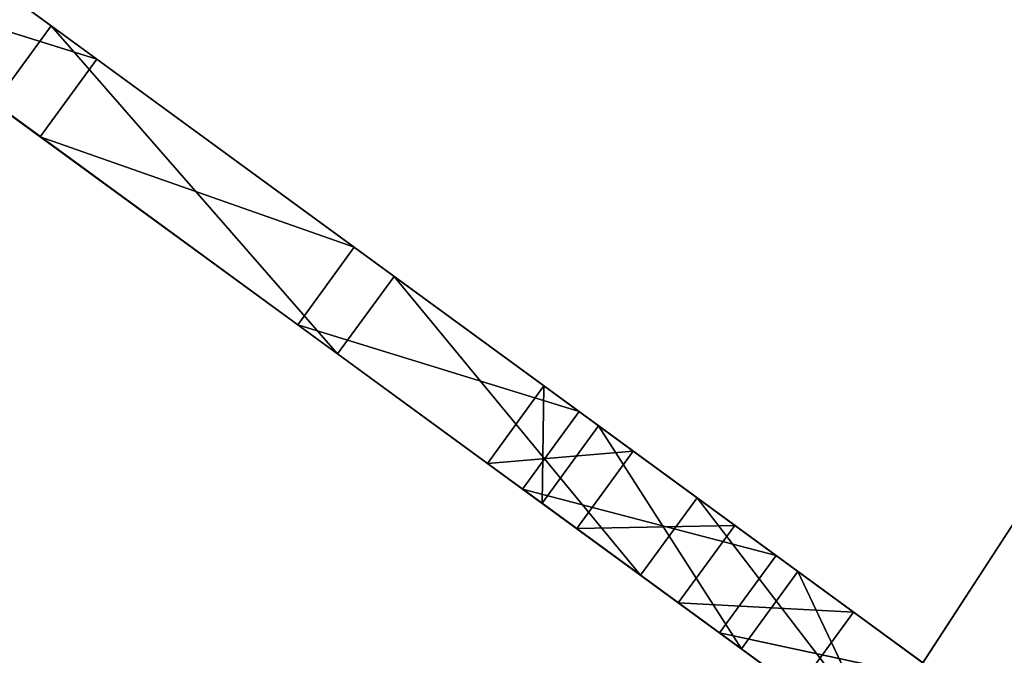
# Model space of a CAD drawing. Extents: x 856 to 1396, y -116 to 539.
# Tile 104 of 115: x 1194 to 1258, y 181 to 222. Entities that reach past the tile are written whole.
import ezdxf

# ---------------------------------------------------------------- set-up
doc = ezdxf.new("R2010")
doc.units = 0
doc.header["$LTSCALE"] = 25.4
doc.layers.get('0').update_dxf_attribs({"color": 13, "linetype": 'CONTINUOUS'})

# ---------------------------------------------------------------- blocks, each defined once
blk = doc.blocks.new('IKA-D-4174_STL')
at = {"color": 43}
for p, q in [((490.216, 1383.578, 304.796), (484.392, 1383.978, 309.05)), ((484.392, 1383.978, 309.05), (493.902, 1383.578, 309.843)), ((484.392, 1383.978, 309.05), (493.902, 1383.578, 309.843)), ((484.392, 1383.978, 309.05), (488.078, 1383.978, 314.097)), ((484.392, 1383.978, 309.05), (488.078, 1383.978, 314.097)), ((484.392, 1383.978, 309.05), (487.956, 1381.96, 306.447)), ((484.392, 1383.978, 309.05), (487.956, 1381.96, 306.447)), ((490.216, 1383.578, 304.796), (484.392, 1383.978, 309.05)), ((487.956, 1381.96, 306.447), (488.078, 1383.978, 314.097)), ((487.956, 1381.96, 306.447), (488.078, 1383.978, 314.097)), ((488.078, 1383.978, 314.097), (493.902, 1383.578, 309.843)), ((491.642, 1381.96, 311.494), (488.078, 1383.978, 314.097)), ((488.078, 1383.978, 314.097), (493.902, 1383.578, 309.843)), ((491.642, 1381.96, 311.494), (488.078, 1383.978, 314.097)), ((490.216, 1383.578, 304.796), (487.956, 1381.96, 306.447)), ((490.216, 1383.578, 304.796), (487.956, 1381.96, 306.447)), ((496.842, 1382.368, 299.957), (490.216, 1383.578, 304.796)), ((490.216, 1383.578, 304.796), (500.528, 1382.368, 305.004)), ((490.216, 1383.578, 304.796), (500.528, 1382.368, 305.004)), ((490.216, 1383.578, 304.796), (493.902, 1383.578, 309.843)), ((490.216, 1383.578, 304.796), (493.902, 1383.578, 309.843)), ((490.216, 1383.578, 304.796), (500.958, 1374.659, 296.951)), ((490.216, 1383.578, 304.796), (500.958, 1374.659, 296.951)), ((496.842, 1382.368, 299.957), (490.216, 1383.578, 304.796)), ((493.902, 1383.578, 309.843), (491.642, 1381.96, 311.494)), ((493.902, 1383.578, 309.843), (491.642, 1381.96, 311.494)), ((493.902, 1383.578, 309.843), (500.528, 1382.368, 305.004)), ((493.902, 1383.578, 309.843), (500.528, 1382.368, 305.004)), ((500.528, 1382.368, 305.004), (491.642, 1381.96, 311.494)), ((500.528, 1382.368, 305.004), (491.642, 1381.96, 311.494)), ((504.586, 1380.208, 294.302), (496.842, 1382.368, 299.957)), ((496.842, 1382.368, 299.957), (508.272, 1380.208, 299.349)), ((496.842, 1382.368, 299.957), (508.272, 1380.208, 299.349)), ((496.842, 1382.368, 299.957), (500.528, 1382.368, 305.004)), ((496.842, 1382.368, 299.957), (500.528, 1382.368, 305.004)), ((496.842, 1382.368, 299.957), (500.958, 1374.659, 296.951)), ((496.842, 1382.368, 299.957), (500.958, 1374.659, 296.951)), ((504.586, 1380.208, 294.302), (496.842, 1382.368, 299.957)), ((500.528, 1382.368, 305.004), (508.272, 1380.208, 299.349)), ((500.528, 1382.368, 305.004), (508.272, 1380.208, 299.349)), ((500.528, 1382.368, 305.004), (504.644, 1374.659, 301.998)), ((500.528, 1382.368, 305.004), (504.644, 1374.659, 301.998)), ((487.956, 1381.96, 306.447), (491.642, 1381.96, 311.494)), ((487.956, 1381.96, 306.447), (491.642, 1381.96, 311.494)), ((487.956, 1381.96, 306.447), (500.958, 1374.659, 296.951)), ((487.956, 1381.96, 306.447), (500.958, 1374.659, 296.951)), ((500.958, 1374.659, 296.951), (491.642, 1381.96, 311.494)), ((500.958, 1374.659, 296.951), (491.642, 1381.96, 311.494)), ((504.644, 1374.659, 301.998), (491.642, 1381.96, 311.494)), ((504.644, 1374.659, 301.998), (491.642, 1381.96, 311.494)), ((500.958, 1374.659, 296.951), (504.586, 1380.208, 294.302)), ((500.958, 1374.659, 296.951), (504.586, 1380.208, 294.302)), ((504.586, 1380.208, 294.302), (508.272, 1380.208, 299.349)), ((504.586, 1380.208, 294.302), (508.272, 1380.208, 299.349)), ((508.272, 1380.208, 299.349), (504.644, 1374.659, 301.998)), ((508.272, 1380.208, 299.349), (504.644, 1374.659, 301.998)), ((508.272, 1380.208, 299.349), (516.967, 1377.015, 292.999)), ((508.272, 1380.208, 299.349), (516.967, 1377.015, 292.999)), ((516.967, 1377.015, 292.999), (504.644, 1374.659, 301.998)), ((516.967, 1377.015, 292.999), (504.644, 1374.659, 301.998)), ((500.958, 1374.659, 296.951), (504.644, 1374.659, 301.998)), ((500.958, 1374.659, 296.951), (504.644, 1374.659, 301.998)), ((500.958, 1374.659, 296.951), (510.241, 1368.978, 290.172)), ((500.958, 1374.659, 296.951), (510.241, 1368.978, 290.172)), ((510.241, 1368.978, 290.172), (504.644, 1374.659, 301.998)), ((510.241, 1368.978, 290.172), (504.644, 1374.659, 301.998)), ((513.927, 1368.978, 295.219), (504.644, 1374.659, 301.998)), ((513.927, 1368.978, 295.219), (504.644, 1374.659, 301.998)), ((511.717, 1368.978, 294.42), (519.422, 1368.978, 306.24)), ((519.422, 1368.978, 306.24), (511.717, 1362.728, 294.42)), ((519.422, 1368.978, 306.24), (511.717, 1362.728, 294.42)), ((511.717, 1368.978, 294.42), (519.422, 1368.978, 306.24)), ((519.422, 1362.728, 306.24), (511.717, 1362.728, 294.42)), ((519.422, 1362.728, 306.24), (511.717, 1362.728, 294.42)), ((510.829, 1117.147, 289.742), (499.53, 1109.263, 297.994)), ((499.53, 1109.263, 297.994), (514.515, 1117.147, 294.789)), ((499.53, 1109.263, 297.994), (514.515, 1117.147, 294.789)), ((510.829, 1117.147, 289.742), (499.53, 1109.263, 297.994)), ((503.216, 1109.263, 303.041), (514.515, 1117.147, 294.789)), ((503.216, 1109.263, 303.041), (514.515, 1117.147, 294.789)), ((499.53, 1109.263, 297.994), (486.685, 1101.074, 307.375)), ((486.685, 1101.074, 307.375), (503.216, 1109.263, 303.041)), ((486.685, 1101.074, 307.375), (503.216, 1109.263, 303.041)), ((499.53, 1109.263, 297.994), (486.685, 1101.074, 307.375)), ((490.371, 1101.074, 312.422), (503.216, 1109.263, 303.041)), ((490.371, 1101.074, 312.422), (503.216, 1109.263, 303.041)), ((503.216, 1109.263, 303.041), (498.068, 1095.998, 306.801)), ((503.216, 1109.263, 303.041), (498.068, 1095.998, 306.801)), ((499.53, 1109.263, 297.994), (503.216, 1109.263, 303.041)), ((499.53, 1109.263, 297.994), (503.216, 1109.263, 303.041)), ((511.571, 1106.927, 289.2), (499.53, 1109.263, 297.994)), ((511.571, 1106.927, 289.2), (499.53, 1109.263, 297.994)), ((503.216, 1109.263, 303.041), (515.257, 1106.927, 294.248)), ((503.216, 1109.263, 303.041), (515.257, 1106.927, 294.248)), ((511.571, 1106.927, 289.2), (486.685, 1101.074, 307.375)), ((511.571, 1106.927, 289.2), (486.685, 1101.074, 307.375)), ((494.382, 1095.998, 301.753), (511.571, 1106.927, 289.2)), ((494.382, 1095.998, 301.753), (511.571, 1106.927, 289.2)), ((511.571, 1106.927, 289.2), (498.068, 1095.998, 306.801)), ((511.571, 1106.927, 289.2), (498.068, 1095.998, 306.801)), ((515.257, 1106.927, 294.248), (498.068, 1095.998, 306.801)), ((515.257, 1106.927, 294.248), (498.068, 1095.998, 306.801)), ((486.685, 1101.074, 307.375), (472.02, 1092.454, 318.084)), ((472.02, 1092.454, 318.084), (490.371, 1101.074, 312.422)), ((472.02, 1092.454, 318.084), (490.371, 1101.074, 312.422)), ((486.685, 1101.074, 307.375), (472.02, 1092.454, 318.084)), ((475.706, 1092.454, 323.132), (490.371, 1101.074, 312.422)), ((475.706, 1092.454, 323.132), (490.371, 1101.074, 312.422)), ((490.371, 1101.074, 312.422), (478.303, 1084.325, 321.236)), ((490.371, 1101.074, 312.422), (478.303, 1084.325, 321.236)), ((486.685, 1101.074, 307.375), (490.371, 1101.074, 312.422)), ((486.685, 1101.074, 307.375), (490.371, 1101.074, 312.422)), ((494.382, 1095.998, 301.753), (486.685, 1101.074, 307.375)), ((494.382, 1095.998, 301.753), (486.685, 1101.074, 307.375)), ((490.371, 1101.074, 312.422), (498.068, 1095.998, 306.801)), ((490.371, 1101.074, 312.422), (498.068, 1095.998, 306.801)), ((494.382, 1095.998, 301.753), (472.02, 1092.454, 318.084)), ((494.382, 1095.998, 301.753), (472.02, 1092.454, 318.084)), ((474.617, 1084.325, 316.188), (494.382, 1095.998, 301.753)), ((474.617, 1084.325, 316.188), (494.382, 1095.998, 301.753)), ((494.382, 1095.998, 301.753), (478.303, 1084.325, 321.236)), ((494.382, 1095.998, 301.753), (478.303, 1084.325, 321.236)), ((498.068, 1095.998, 306.801), (478.303, 1084.325, 321.236)), ((498.068, 1095.998, 306.801), (478.303, 1084.325, 321.236)), ((494.382, 1095.998, 301.753), (498.068, 1095.998, 306.801)), ((494.382, 1095.998, 301.753), (498.068, 1095.998, 306.801)), ((472.02, 1092.454, 318.084), (455.239, 1083.268, 330.34)), ((455.239, 1083.268, 330.34), (475.706, 1092.454, 323.132)), ((455.239, 1083.268, 330.34), (475.706, 1092.454, 323.132)), ((472.02, 1092.454, 318.084), (455.239, 1083.268, 330.34)), ((475.706, 1092.454, 323.132), (455.944, 1072.011, 337.565)), ((475.706, 1092.454, 323.132), (455.944, 1072.011, 337.565)), ((458.925, 1083.268, 335.387), (475.706, 1092.454, 323.132)), ((458.925, 1083.268, 335.387), (475.706, 1092.454, 323.132)), ((472.02, 1092.454, 318.084), (475.706, 1092.454, 323.132)), ((472.02, 1092.454, 318.084), (475.706, 1092.454, 323.132)), ((474.617, 1084.325, 316.188), (472.02, 1092.454, 318.084)), ((474.617, 1084.325, 316.188), (472.02, 1092.454, 318.084)), ((475.706, 1092.454, 323.132), (478.303, 1084.325, 321.236)), ((475.706, 1092.454, 323.132), (478.303, 1084.325, 321.236)), ((452.257, 1072.011, 332.517), (474.617, 1084.325, 316.188)), ((452.257, 1072.011, 332.517), (474.617, 1084.325, 316.188)), ((474.617, 1084.325, 316.188), (455.239, 1083.268, 330.34)), ((474.617, 1084.325, 316.188), (455.239, 1083.268, 330.34)), ((474.617, 1084.325, 316.188), (455.944, 1072.011, 337.565)), ((474.617, 1084.325, 316.188), (455.944, 1072.011, 337.565)), ((478.303, 1084.325, 321.236), (455.944, 1072.011, 337.565)), ((478.303, 1084.325, 321.236), (455.944, 1072.011, 337.565)), ((474.617, 1084.325, 316.188), (478.303, 1084.325, 321.236)), ((474.617, 1084.325, 316.188), (478.303, 1084.325, 321.236)), ((455.239, 1083.268, 330.34), (440.347, 1075.562, 341.216)), ((440.347, 1075.562, 341.216), (458.925, 1083.268, 335.387)), ((440.347, 1075.562, 341.216), (458.925, 1083.268, 335.387)), ((455.239, 1083.268, 330.34), (440.347, 1075.562, 341.216)), ((444.033, 1075.562, 346.263), (458.925, 1083.268, 335.387)), ((444.033, 1075.562, 346.263), (458.925, 1083.268, 335.387)), ((452.257, 1072.011, 332.517), (455.239, 1083.268, 330.34)), ((452.257, 1072.011, 332.517), (455.239, 1083.268, 330.34)), ((455.239, 1083.268, 330.34), (458.925, 1083.268, 335.387)), ((455.239, 1083.268, 330.34), (458.925, 1083.268, 335.387)), ((458.925, 1083.268, 335.387), (455.944, 1072.011, 337.565)), ((458.925, 1083.268, 335.387), (455.944, 1072.011, 337.565)), ((444.033, 1075.562, 346.263), (455.944, 1072.011, 337.565)), ((444.033, 1075.562, 346.263), (455.944, 1072.011, 337.565)), ((455.944, 1072.011, 337.565), (433.369, 1060.36, 354.051)), ((455.944, 1072.011, 337.565), (433.369, 1060.36, 354.051)), ((452.257, 1072.011, 332.517), (455.944, 1072.011, 337.565)), ((452.257, 1072.011, 332.517), (455.944, 1072.011, 337.565))]:
    blk.add_line(p, q, dxfattribs=at)
mesh = blk.add_polyface(dxfattribs=at)
corners = [(493.902, 1383.578, 309.843), (490.216, 1383.578, 304.796), (484.392, 1383.978, 309.05)]
mesh.append_faces([[corners[k] for k in face] for face in [(0, 1, 2)]], dxfattribs={"color": 43})
mesh = blk.add_polyface(dxfattribs=at)
corners = [(488.078, 1383.978, 314.097), (493.902, 1383.578, 309.843), (484.392, 1383.978, 309.05)]
mesh.append_faces([[corners[k] for k in face] for face in [(0, 1, 2)]], dxfattribs={"color": 43})
mesh = blk.add_polyface(dxfattribs=at)
corners = [(488.078, 1383.978, 314.097), (484.392, 1383.978, 309.05), (487.956, 1381.96, 306.447)]
mesh.append_faces([[corners[k] for k in face] for face in [(0, 1, 2)]], dxfattribs={"color": 43})
mesh = blk.add_polyface(dxfattribs=at)
corners = [(490.216, 1383.578, 304.796), (487.956, 1381.96, 306.447), (484.392, 1383.978, 309.05)]
mesh.append_faces([[corners[k] for k in face] for face in [(0, 1, 2)]], dxfattribs={"color": 43})
mesh = blk.add_polyface(dxfattribs=at)
corners = [(488.078, 1383.978, 314.097), (487.956, 1381.96, 306.447), (491.642, 1381.96, 311.494)]
mesh.append_faces([[corners[k] for k in face] for face in [(0, 1, 2)]], dxfattribs={"color": 43})
mesh = blk.add_polyface(dxfattribs=at)
corners = [(493.902, 1383.578, 309.843), (488.078, 1383.978, 314.097), (491.642, 1381.96, 311.494)]
mesh.append_faces([[corners[k] for k in face] for face in [(0, 1, 2)]], dxfattribs={"color": 43})
mesh = blk.add_polyface(dxfattribs=at)
corners = [(500.958, 1374.659, 296.951), (487.956, 1381.96, 306.447), (490.216, 1383.578, 304.796)]
mesh.append_faces([[corners[k] for k in face] for face in [(0, 1, 2)]], dxfattribs={"color": 43})
mesh = blk.add_polyface(dxfattribs=at)
corners = [(500.528, 1382.368, 305.004), (496.842, 1382.368, 299.957), (490.216, 1383.578, 304.796)]
mesh.append_faces([[corners[k] for k in face] for face in [(0, 1, 2)]], dxfattribs={"color": 43})
mesh = blk.add_polyface(dxfattribs=at)
corners = [(493.902, 1383.578, 309.843), (500.528, 1382.368, 305.004), (490.216, 1383.578, 304.796)]
mesh.append_faces([[corners[k] for k in face] for face in [(0, 1, 2)]], dxfattribs={"color": 43})
mesh = blk.add_polyface(dxfattribs=at)
corners = [(500.958, 1374.659, 296.951), (490.216, 1383.578, 304.796), (496.842, 1382.368, 299.957)]
mesh.append_faces([[corners[k] for k in face] for face in [(0, 1, 2)]], dxfattribs={"color": 43})
mesh = blk.add_polyface(dxfattribs=at)
corners = [(500.528, 1382.368, 305.004), (493.902, 1383.578, 309.843), (491.642, 1381.96, 311.494)]
mesh.append_faces([[corners[k] for k in face] for face in [(0, 1, 2)]], dxfattribs={"color": 43})
mesh = blk.add_polyface(dxfattribs=at)
corners = [(504.644, 1374.659, 301.998), (500.528, 1382.368, 305.004), (491.642, 1381.96, 311.494)]
mesh.append_faces([[corners[k] for k in face] for face in [(0, 1, 2)]], dxfattribs={"color": 43})
mesh = blk.add_polyface(dxfattribs=at)
corners = [(496.842, 1382.368, 299.957), (508.272, 1380.208, 299.349), (504.586, 1380.208, 294.302)]
mesh.append_faces([[corners[k] for k in face] for face in [(0, 1, 2)]], dxfattribs={"color": 43})
mesh = blk.add_polyface(dxfattribs=at)
corners = [(500.528, 1382.368, 305.004), (508.272, 1380.208, 299.349), (496.842, 1382.368, 299.957)]
mesh.append_faces([[corners[k] for k in face] for face in [(0, 1, 2)]], dxfattribs={"color": 43})
mesh = blk.add_polyface(dxfattribs=at)
corners = [(504.586, 1380.208, 294.302), (500.958, 1374.659, 296.951), (496.842, 1382.368, 299.957)]
mesh.append_faces([[corners[k] for k in face] for face in [(0, 1, 2)]], dxfattribs={"color": 43})
mesh = blk.add_polyface(dxfattribs=at)
corners = [(508.272, 1380.208, 299.349), (500.528, 1382.368, 305.004), (504.644, 1374.659, 301.998)]
mesh.append_faces([[corners[k] for k in face] for face in [(0, 1, 2)]], dxfattribs={"color": 43})
mesh = blk.add_polyface(dxfattribs=at)
corners = [(491.642, 1381.96, 311.494), (487.956, 1381.96, 306.447), (500.958, 1374.659, 296.951)]
mesh.append_faces([[corners[k] for k in face] for face in [(0, 1, 2)]], dxfattribs={"color": 43})
mesh = blk.add_polyface(dxfattribs=at)
corners = [(491.642, 1381.96, 311.494), (500.958, 1374.659, 296.951), (504.644, 1374.659, 301.998)]
mesh.append_faces([[corners[k] for k in face] for face in [(0, 1, 2)]], dxfattribs={"color": 43})
mesh = blk.add_polyface(dxfattribs=at)
corners = [(510.241, 1368.978, 290.172), (500.958, 1374.659, 296.951), (504.586, 1380.208, 294.302)]
mesh.append_faces([[corners[k] for k in face] for face in [(0, 1, 2)]], dxfattribs={"color": 43})
mesh = blk.add_polyface(dxfattribs=at)
corners = [(508.272, 1380.208, 299.349), (516.967, 1377.015, 292.999), (504.586, 1380.208, 294.302)]
mesh.append_faces([[corners[k] for k in face] for face in [(0, 1, 2)]], dxfattribs={"color": 43})
mesh = blk.add_polyface(dxfattribs=at)
corners = [(516.967, 1377.015, 292.999), (508.272, 1380.208, 299.349), (504.644, 1374.659, 301.998)]
mesh.append_faces([[corners[k] for k in face] for face in [(0, 1, 2)]], dxfattribs={"color": 43})
mesh = blk.add_polyface(dxfattribs=at)
corners = [(516.967, 1377.015, 292.999), (504.644, 1374.659, 301.998), (513.927, 1368.978, 295.219)]
mesh.append_faces([[corners[k] for k in face] for face in [(0, 1, 2)]], dxfattribs={"color": 43})
mesh = blk.add_polyface(dxfattribs=at)
corners = [(504.644, 1374.659, 301.998), (500.958, 1374.659, 296.951), (510.241, 1368.978, 290.172)]
mesh.append_faces([[corners[k] for k in face] for face in [(0, 1, 2)]], dxfattribs={"color": 43})
mesh = blk.add_polyface(dxfattribs=at)
corners = [(504.644, 1374.659, 301.998), (510.241, 1368.978, 290.172), (513.927, 1368.978, 295.219)]
mesh.append_faces([[corners[k] for k in face] for face in [(0, 1, 2)]], dxfattribs={"color": 43})
mesh = blk.add_polyface(dxfattribs=at)
corners = [(519.422, 1368.978, 306.24), (538.082, 1368.978, 290.714), (511.717, 1368.978, 294.42)]
mesh.append_faces([[corners[k] for k in face] for face in [(0, 1, 2)]], dxfattribs={"color": 43})
mesh = blk.add_polyface(dxfattribs=at)
corners = [(519.422, 1368.978, 306.24), (511.717, 1362.728, 294.42), (519.422, 1362.728, 306.24)]
mesh.append_faces([[corners[k] for k in face] for face in [(0, 1, 2)]], dxfattribs={"color": 43})
mesh = blk.add_polyface(dxfattribs=at)
corners = [(511.717, 1368.978, 294.42), (511.717, 1362.728, 294.42), (519.422, 1368.978, 306.24)]
mesh.append_faces([[corners[k] for k in face] for face in [(0, 1, 2)]], dxfattribs={"color": 43})
mesh = blk.add_polyface(dxfattribs=at)
corners = [(519.422, 1362.728, 306.24), (511.717, 1362.728, 294.42), (529.668, 1362.728, 278.306)]
mesh.append_faces([[corners[k] for k in face] for face in [(0, 1, 2)]], dxfattribs={"color": 43})
mesh = blk.add_polyface(dxfattribs=at)
corners = [(499.53, 1109.263, 297.994), (514.515, 1117.147, 294.789), (510.829, 1117.147, 289.742)]
mesh.append_faces([[corners[k] for k in face] for face in [(0, 1, 2)]], dxfattribs={"color": 43})
mesh = blk.add_polyface(dxfattribs=at)
corners = [(503.216, 1109.263, 303.041), (514.515, 1117.147, 294.789), (499.53, 1109.263, 297.994)]
mesh.append_faces([[corners[k] for k in face] for face in [(0, 1, 2)]], dxfattribs={"color": 43})
mesh = blk.add_polyface(dxfattribs=at)
corners = [(511.571, 1106.927, 289.2), (499.53, 1109.263, 297.994), (510.829, 1117.147, 289.742)]
mesh.append_faces([[corners[k] for k in face] for face in [(0, 1, 2)]], dxfattribs={"color": 43})
mesh = blk.add_polyface(dxfattribs=at)
corners = [(515.257, 1106.927, 294.248), (514.515, 1117.147, 294.789), (503.216, 1109.263, 303.041)]
mesh.append_faces([[corners[k] for k in face] for face in [(0, 1, 2)]], dxfattribs={"color": 43})
mesh = blk.add_polyface(dxfattribs=at)
corners = [(486.685, 1101.074, 307.375), (503.216, 1109.263, 303.041), (499.53, 1109.263, 297.994)]
mesh.append_faces([[corners[k] for k in face] for face in [(0, 1, 2)]], dxfattribs={"color": 43})
mesh = blk.add_polyface(dxfattribs=at)
corners = [(490.371, 1101.074, 312.422), (503.216, 1109.263, 303.041), (486.685, 1101.074, 307.375)]
mesh.append_faces([[corners[k] for k in face] for face in [(0, 1, 2)]], dxfattribs={"color": 43})
mesh = blk.add_polyface(dxfattribs=at)
corners = [(511.571, 1106.927, 289.2), (486.685, 1101.074, 307.375), (499.53, 1109.263, 297.994)]
mesh.append_faces([[corners[k] for k in face] for face in [(0, 1, 2)]], dxfattribs={"color": 43})
mesh = blk.add_polyface(dxfattribs=at)
corners = [(503.216, 1109.263, 303.041), (490.371, 1101.074, 312.422), (498.068, 1095.998, 306.801)]
mesh.append_faces([[corners[k] for k in face] for face in [(0, 1, 2)]], dxfattribs={"color": 43})
mesh = blk.add_polyface(dxfattribs=at)
corners = [(515.257, 1106.927, 294.248), (503.216, 1109.263, 303.041), (498.068, 1095.998, 306.801)]
mesh.append_faces([[corners[k] for k in face] for face in [(0, 1, 2)]], dxfattribs={"color": 43})
mesh = blk.add_polyface(dxfattribs=at)
corners = [(511.571, 1106.927, 289.2), (494.382, 1095.998, 301.753), (486.685, 1101.074, 307.375)]
mesh.append_faces([[corners[k] for k in face] for face in [(0, 1, 2)]], dxfattribs={"color": 43})
mesh = blk.add_polyface(dxfattribs=at)
corners = [(498.068, 1095.998, 306.801), (494.382, 1095.998, 301.753), (511.571, 1106.927, 289.2)]
mesh.append_faces([[corners[k] for k in face] for face in [(0, 1, 2)]], dxfattribs={"color": 43})
mesh = blk.add_polyface(dxfattribs=at)
corners = [(498.068, 1095.998, 306.801), (511.571, 1106.927, 289.2), (515.257, 1106.927, 294.248)]
mesh.append_faces([[corners[k] for k in face] for face in [(0, 1, 2)]], dxfattribs={"color": 43})
mesh = blk.add_polyface(dxfattribs=at)
corners = [(472.02, 1092.454, 318.084), (490.371, 1101.074, 312.422), (486.685, 1101.074, 307.375)]
mesh.append_faces([[corners[k] for k in face] for face in [(0, 1, 2)]], dxfattribs={"color": 43})
mesh = blk.add_polyface(dxfattribs=at)
corners = [(475.706, 1092.454, 323.132), (490.371, 1101.074, 312.422), (472.02, 1092.454, 318.084)]
mesh.append_faces([[corners[k] for k in face] for face in [(0, 1, 2)]], dxfattribs={"color": 43})
mesh = blk.add_polyface(dxfattribs=at)
corners = [(494.382, 1095.998, 301.753), (472.02, 1092.454, 318.084), (486.685, 1101.074, 307.375)]
mesh.append_faces([[corners[k] for k in face] for face in [(0, 1, 2)]], dxfattribs={"color": 43})
mesh = blk.add_polyface(dxfattribs=at)
corners = [(490.371, 1101.074, 312.422), (475.706, 1092.454, 323.132), (478.303, 1084.325, 321.236)]
mesh.append_faces([[corners[k] for k in face] for face in [(0, 1, 2)]], dxfattribs={"color": 43})
mesh = blk.add_polyface(dxfattribs=at)
corners = [(498.068, 1095.998, 306.801), (490.371, 1101.074, 312.422), (478.303, 1084.325, 321.236)]
mesh.append_faces([[corners[k] for k in face] for face in [(0, 1, 2)]], dxfattribs={"color": 43})
mesh = blk.add_polyface(dxfattribs=at)
corners = [(494.382, 1095.998, 301.753), (474.617, 1084.325, 316.188), (472.02, 1092.454, 318.084)]
mesh.append_faces([[corners[k] for k in face] for face in [(0, 1, 2)]], dxfattribs={"color": 43})
mesh = blk.add_polyface(dxfattribs=at)
corners = [(478.303, 1084.325, 321.236), (474.617, 1084.325, 316.188), (494.382, 1095.998, 301.753)]
mesh.append_faces([[corners[k] for k in face] for face in [(0, 1, 2)]], dxfattribs={"color": 43})
mesh = blk.add_polyface(dxfattribs=at)
corners = [(478.303, 1084.325, 321.236), (494.382, 1095.998, 301.753), (498.068, 1095.998, 306.801)]
mesh.append_faces([[corners[k] for k in face] for face in [(0, 1, 2)]], dxfattribs={"color": 43})
mesh = blk.add_polyface(dxfattribs=at)
corners = [(455.239, 1083.268, 330.34), (475.706, 1092.454, 323.132), (472.02, 1092.454, 318.084)]
mesh.append_faces([[corners[k] for k in face] for face in [(0, 1, 2)]], dxfattribs={"color": 43})
mesh = blk.add_polyface(dxfattribs=at)
corners = [(458.925, 1083.268, 335.387), (475.706, 1092.454, 323.132), (455.239, 1083.268, 330.34)]
mesh.append_faces([[corners[k] for k in face] for face in [(0, 1, 2)]], dxfattribs={"color": 43})
mesh = blk.add_polyface(dxfattribs=at)
corners = [(474.617, 1084.325, 316.188), (455.239, 1083.268, 330.34), (472.02, 1092.454, 318.084)]
mesh.append_faces([[corners[k] for k in face] for face in [(0, 1, 2)]], dxfattribs={"color": 43})
mesh = blk.add_polyface(dxfattribs=at)
corners = [(478.303, 1084.325, 321.236), (475.706, 1092.454, 323.132), (455.944, 1072.011, 337.565)]
mesh.append_faces([[corners[k] for k in face] for face in [(0, 1, 2)]], dxfattribs={"color": 43})
mesh = blk.add_polyface(dxfattribs=at)
corners = [(475.706, 1092.454, 323.132), (458.925, 1083.268, 335.387), (455.944, 1072.011, 337.565)]
mesh.append_faces([[corners[k] for k in face] for face in [(0, 1, 2)]], dxfattribs={"color": 43})
mesh = blk.add_polyface(dxfattribs=at)
corners = [(455.944, 1072.011, 337.565), (452.257, 1072.011, 332.517), (474.617, 1084.325, 316.188)]
mesh.append_faces([[corners[k] for k in face] for face in [(0, 1, 2)]], dxfattribs={"color": 43})
mesh = blk.add_polyface(dxfattribs=at)
corners = [(474.617, 1084.325, 316.188), (452.257, 1072.011, 332.517), (455.239, 1083.268, 330.34)]
mesh.append_faces([[corners[k] for k in face] for face in [(0, 1, 2)]], dxfattribs={"color": 43})
mesh = blk.add_polyface(dxfattribs=at)
corners = [(455.944, 1072.011, 337.565), (474.617, 1084.325, 316.188), (478.303, 1084.325, 321.236)]
mesh.append_faces([[corners[k] for k in face] for face in [(0, 1, 2)]], dxfattribs={"color": 43})
mesh = blk.add_polyface(dxfattribs=at)
corners = [(440.347, 1075.562, 341.216), (458.925, 1083.268, 335.387), (455.239, 1083.268, 330.34)]
mesh.append_faces([[corners[k] for k in face] for face in [(0, 1, 2)]], dxfattribs={"color": 43})
mesh = blk.add_polyface(dxfattribs=at)
corners = [(444.033, 1075.562, 346.263), (458.925, 1083.268, 335.387), (440.347, 1075.562, 341.216)]
mesh.append_faces([[corners[k] for k in face] for face in [(0, 1, 2)]], dxfattribs={"color": 43})
mesh = blk.add_polyface(dxfattribs=at)
corners = [(455.239, 1083.268, 330.34), (452.257, 1072.011, 332.517), (440.347, 1075.562, 341.216)]
mesh.append_faces([[corners[k] for k in face] for face in [(0, 1, 2)]], dxfattribs={"color": 43})
mesh = blk.add_polyface(dxfattribs=at)
corners = [(458.925, 1083.268, 335.387), (444.033, 1075.562, 346.263), (455.944, 1072.011, 337.565)]
mesh.append_faces([[corners[k] for k in face] for face in [(0, 1, 2)]], dxfattribs={"color": 43})
mesh = blk.add_polyface(dxfattribs=at)
corners = [(455.944, 1072.011, 337.565), (444.033, 1075.562, 346.263), (433.369, 1060.36, 354.051)]
mesh.append_faces([[corners[k] for k in face] for face in [(0, 1, 2)]], dxfattribs={"color": 43})
mesh = blk.add_polyface(dxfattribs=at)
corners = [(433.369, 1060.36, 354.051), (452.257, 1072.011, 332.517), (455.944, 1072.011, 337.565)]
mesh.append_faces([[corners[k] for k in face] for face in [(0, 1, 2)]], dxfattribs={"color": 43})

msp = doc.modelspace()

# ---------------------------------------------------------------- block references
at = {"color": 0, "extrusion": (0, 1, -4.996e-16), "rotation": 180}
msp.add_blockref('IKA-D-4174_STL', (-740.325, 3944.307, -115.555), dxfattribs=at)

doc.saveas('drawing.dxf')
